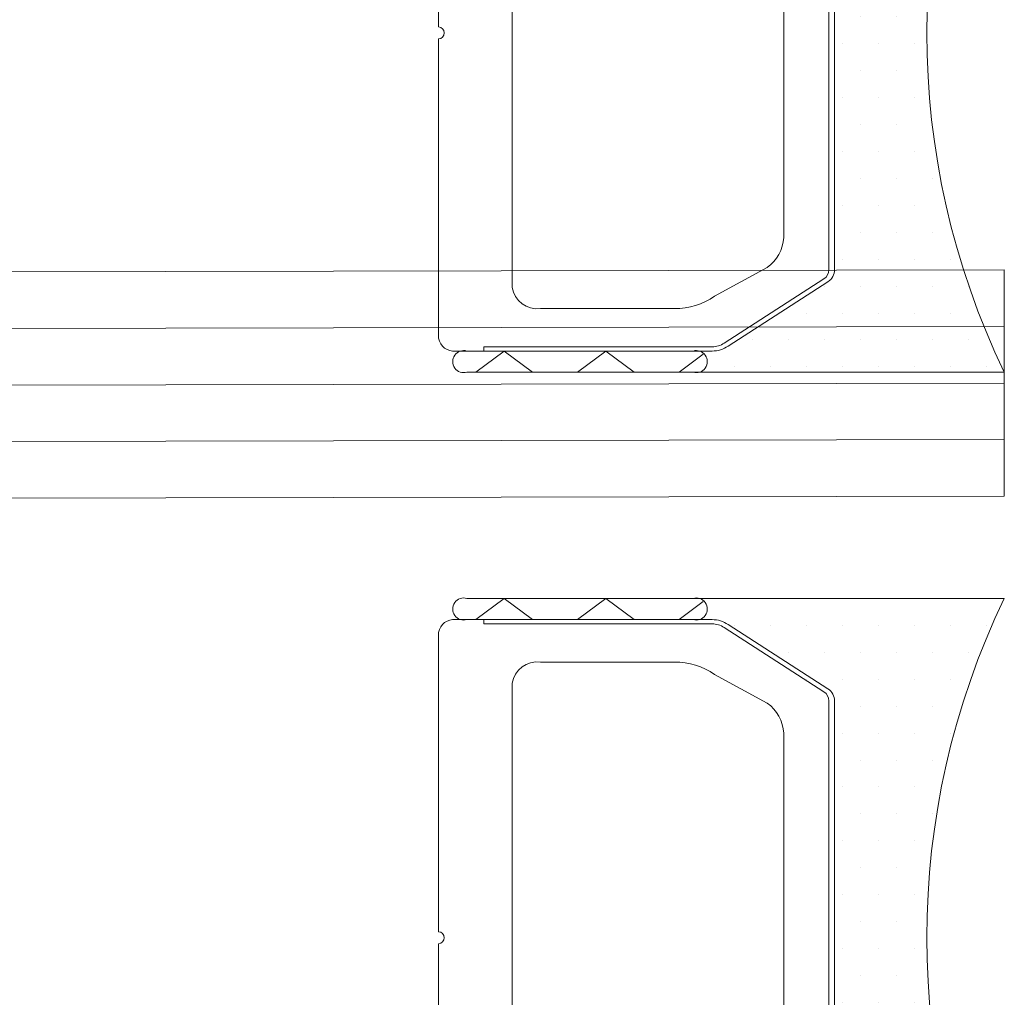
# Model space of a CAD drawing. Header units: millimetres. Extents: x 71658 to 298332, y -154437 to -30421.
# Tile 112 of 155: x 94001 to 94018, y -58664 to -58646. Entities that reach past the tile are written whole.
import ezdxf

# ---------------------------------------------------------------- set-up
doc = ezdxf.new("R2010")
doc.units = ezdxf.units.MM
doc.header["$LTSCALE"] = 500
doc.header["$MEASUREMENT"] = 0
doc.layers.get('0').update_dxf_attribs({"color": 250, "lineweight": 5})
for name, color, linetype, lineweight in [('2-0', 30, 'Continuous', 0), ('3-0', 84, 'Continuous', 0), ('A-13-UKS', 250, 'Continuous', 5), ('S11_Stahl_Kontur', 62, 'Continuous', 0)]:
    doc.layers.add(name, color=color, linetype=linetype, lineweight=lineweight)

# ---------------------------------------------------------------- blocks, each defined once
blk = doc.blocks.new('__DB3DAA4F_5E89_4629_8CFB_890E73333C2B_')
at = {"color": 7}
blk.add_lwpolyline([(148.0998452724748, -256.3416985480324), (150.4714181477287, -256.3416985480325)], dxfattribs=at)
at = {"layer": '2-0'}
for p, q in [((147.7714181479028, -255.2166985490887), (142.2714181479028, -255.2166985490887)), ((151.7714181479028, -255.2166985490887), (147.7714181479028, -255.2166985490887)), ((142.5889181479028, -255.6929485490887), (142.5889181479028, -255.6929485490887)), ((143.2239181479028, -255.6929485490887), (143.2239181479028, -255.6929485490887)), ((143.8589181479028, -255.6929485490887), (143.8589181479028, -255.6929485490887)), ((144.4939181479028, -255.6929485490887), (144.4939181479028, -255.6929485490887)), ((145.1289181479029, -255.6929485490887), (145.1289181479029, -255.6929485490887)), ((145.7639181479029, -255.6929485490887), (145.7639181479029, -255.6929485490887)), ((146.3989181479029, -255.6929485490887), (146.3989181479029, -255.6929485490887)), ((147.0339181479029, -255.6929485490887), (147.0339181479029, -255.6929485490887)), ((147.7714181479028, -255.5916985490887), (151.7714181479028, -255.5916985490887)), ((142.9064181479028, -256.1691985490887), (142.9064181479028, -256.1691985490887)), ((143.5414181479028, -256.1691985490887), (143.5414181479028, -256.1691985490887)), ((144.1764181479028, -256.1691985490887), (144.1764181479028, -256.1691985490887)), ((144.8114181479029, -256.1691985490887), (144.8114181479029, -256.1691985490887)), ((145.4464181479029, -256.1691985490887), (145.4464181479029, -256.1691985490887)), ((146.0814181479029, -256.1691985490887), (146.0814181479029, -256.1691985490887)), ((143.2239181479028, -256.6454485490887), (143.2239181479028, -256.6454485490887)), ((143.8589181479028, -256.6454485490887), (143.8589181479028, -256.6454485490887)), ((144.4939181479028, -256.6454485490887), (144.4939181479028, -256.6454485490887)), ((145.1289181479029, -256.6454485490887), (145.1289181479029, -256.6454485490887)), ((145.7639181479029, -256.6454485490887), (145.7639181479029, -256.6454485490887)), ((143.5414181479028, -257.1216985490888), (143.5414181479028, -257.1216985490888)), ((144.1764181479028, -257.1216985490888), (144.1764181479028, -257.1216985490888)), ((144.8114181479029, -257.1216985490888), (144.8114181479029, -257.1216985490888)), ((145.2714181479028, -265.1087034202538), (145.2714181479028, -257.3246936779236)), ((143.2239181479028, -257.5979485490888), (143.2239181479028, -257.5979485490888)), ((143.8589181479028, -257.5979485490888), (143.8589181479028, -257.5979485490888)), ((144.4939181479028, -257.5979485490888), (144.4939181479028, -257.5979485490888)), ((145.1289181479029, -257.5979485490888), (145.1289181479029, -257.5979485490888)), ((143.5414181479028, -258.0741985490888), (143.5414181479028, -258.0741985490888)), ((144.1764181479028, -258.0741985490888), (144.1764181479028, -258.0741985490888)), ((144.8114181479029, -258.0741985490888), (144.8114181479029, -258.0741985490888)), ((143.8589181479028, -258.5504485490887), (143.8589181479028, -258.5504485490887)), ((144.4939181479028, -258.5504485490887), (144.4939181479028, -258.5504485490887)), ((145.1289181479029, -258.5504485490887), (145.1289181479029, -258.5504485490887)), ((143.5414181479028, -259.0266985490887), (143.5414181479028, -259.0266985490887)), ((144.1764181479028, -259.0266985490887), (144.1764181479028, -259.0266985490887)), ((144.8114181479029, -259.0266985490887), (144.8114181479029, -259.0266985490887)), ((143.8589181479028, -259.5029485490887), (143.8589181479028, -259.5029485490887)), ((144.4939181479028, -259.5029485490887), (144.4939181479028, -259.5029485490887)), ((145.1289181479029, -259.5029485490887), (145.1289181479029, -259.5029485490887)), ((144.1764181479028, -259.9791985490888), (144.1764181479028, -259.9791985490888)), ((144.8114181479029, -259.9791985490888), (144.8114181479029, -259.9791985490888)), ((143.8589181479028, -260.4554485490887), (143.8589181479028, -260.4554485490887)), ((144.4939181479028, -260.4554485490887), (144.4939181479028, -260.4554485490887)), ((145.1289181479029, -260.4554485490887), (145.1289181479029, -260.4554485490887)), ((144.1764181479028, -260.9316985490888), (144.1764181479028, -260.9316985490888)), ((144.8114181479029, -260.9316985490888), (144.8114181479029, -260.9316985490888)), ((143.8589181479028, -261.4079485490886), (143.8589181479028, -261.4079485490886)), ((144.4939181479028, -261.4079485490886), (144.4939181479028, -261.4079485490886)), ((145.1289181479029, -261.4079485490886), (145.1289181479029, -261.4079485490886)), ((144.1764181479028, -261.8841985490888), (144.1764181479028, -261.8841985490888)), ((144.8114181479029, -261.8841985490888), (144.8114181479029, -261.8841985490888)), ((143.8589181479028, -262.3604485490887), (143.8589181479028, -262.3604485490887)), ((144.4939181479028, -262.3604485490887), (144.4939181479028, -262.3604485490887)), ((145.1289181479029, -262.3604485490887), (145.1289181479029, -262.3604485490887)), ((144.1764181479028, -262.8366985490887), (144.1764181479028, -262.8366985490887)), ((144.8114181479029, -262.8366985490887), (144.8114181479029, -262.8366985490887)), ((143.8589181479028, -263.3129485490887), (143.8589181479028, -263.3129485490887)), ((144.4939181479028, -263.3129485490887), (144.4939181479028, -263.3129485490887)), ((145.1289181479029, -263.3129485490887), (145.1289181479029, -263.3129485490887)), ((143.5414181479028, -263.7891985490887), (143.5414181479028, -263.7891985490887)), ((144.1764181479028, -263.7891985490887), (144.1764181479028, -263.7891985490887)), ((144.8114181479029, -263.7891985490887), (144.8114181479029, -263.7891985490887)), ((143.8589181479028, -264.2654485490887), (143.8589181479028, -264.2654485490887)), ((144.4939181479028, -264.2654485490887), (144.4939181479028, -264.2654485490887)), ((145.1289181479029, -264.2654485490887), (145.1289181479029, -264.2654485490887)), ((143.5414181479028, -264.7416985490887), (143.5414181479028, -264.7416985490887)), ((144.1764181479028, -264.7416985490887), (144.1764181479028, -264.7416985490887)), ((144.8114181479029, -264.7416985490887), (144.8114181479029, -264.7416985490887)), ((143.2239181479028, -265.2179485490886), (143.2239181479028, -265.2179485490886)), ((143.8589181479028, -265.2179485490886), (143.8589181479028, -265.2179485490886)), ((144.4939181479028, -265.2179485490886), (144.4939181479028, -265.2179485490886)), ((145.1289181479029, -265.2179485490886), (145.1289181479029, -265.2179485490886)), ((142.9064181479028, -265.6941985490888), (142.9064181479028, -265.6941985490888)), ((143.5414181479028, -265.6941985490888), (143.5414181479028, -265.6941985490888)), ((144.1764181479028, -265.6941985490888), (144.1764181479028, -265.6941985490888)), ((144.8114181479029, -265.6941985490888), (144.8114181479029, -265.6941985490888)), ((145.4464181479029, -265.6941985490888), (145.4464181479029, -265.6941985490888)), ((143.2239181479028, -266.1704485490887), (143.2239181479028, -266.1704485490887)), ((143.8589181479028, -266.1704485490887), (143.8589181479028, -266.1704485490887)), ((144.4939181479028, -266.1704485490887), (144.4939181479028, -266.1704485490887)), ((145.1289181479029, -266.1704485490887), (145.1289181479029, -266.1704485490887)), ((145.7639181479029, -266.1704485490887), (145.7639181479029, -266.1704485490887)), ((142.9064181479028, -266.6466985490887), (142.9064181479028, -266.6466985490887)), ((143.5414181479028, -266.6466985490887), (143.5414181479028, -266.6466985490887)), ((144.1764181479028, -266.6466985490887), (144.1764181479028, -266.6466985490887)), ((144.8114181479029, -266.6466985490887), (144.8114181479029, -266.6466985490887)), ((145.4464181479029, -266.6466985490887), (145.4464181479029, -266.6466985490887)), ((146.0814181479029, -266.6466985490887), (146.0814181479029, -266.6466985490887)), ((146.7164181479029, -266.6466985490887), (146.7164181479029, -266.6466985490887)), ((151.7714181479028, -266.8416985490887), (147.7714181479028, -266.8416985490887)), ((142.5889181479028, -267.1229485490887), (142.5889181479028, -267.1229485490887)), ((143.2239181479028, -267.1229485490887), (143.2239181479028, -267.1229485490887)), ((143.8589181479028, -267.1229485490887), (143.8589181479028, -267.1229485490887)), ((144.4939181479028, -267.1229485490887), (144.4939181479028, -267.1229485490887)), ((145.1289181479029, -267.1229485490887), (145.1289181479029, -267.1229485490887)), ((145.7639181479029, -267.1229485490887), (145.7639181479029, -267.1229485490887)), ((146.3989181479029, -267.1229485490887), (146.3989181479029, -267.1229485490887)), ((147.0339181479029, -267.1229485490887), (147.0339181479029, -267.1229485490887)), ((142.2714181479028, -267.2166985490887), (147.7714181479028, -267.2166985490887)), ((147.7714181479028, -267.2166985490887), (151.7714181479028, -267.2166985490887))]:
    blk.add_line(p, q, dxfattribs=at)
for centre, radius, start, end in [((129.817732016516, -261.2166985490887), 13.82368613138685, 334.2759272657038, 25.72407273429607), ((147.7167306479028, -255.4041985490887), 0.1953125, 73.73979529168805, 286.260204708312), ((147.7167306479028, -255.4041985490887), 0.1953125, 73.73979529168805, 286.260204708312), ((151.8261056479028, -255.4041985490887), 0.1953125, 253.739795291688, 106.2602047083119), ((147.7167306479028, -267.0291985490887), 0.1953125, 73.73979529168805, 286.260204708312), ((147.7167306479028, -267.0291985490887), 0.1953125, 73.73979529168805, 286.260204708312), ((151.8261056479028, -267.0291985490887), 0.1953125, 253.739795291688, 106.2602047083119)]:
    blk.add_arc(centre, radius, start, end, dxfattribs=at)
at = {"layer": '3-0'}
for p, q in [((147.5946414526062, -255.2716160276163), (148.0214181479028, -255.5916985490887)), ((148.8174693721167, -255.5916985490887), (149.3174693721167, -255.2166985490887)), ((149.3174693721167, -255.2166985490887), (149.8174693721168, -255.5916985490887)), ((150.6135205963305, -255.5916985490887), (151.1135205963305, -255.2166985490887)), ((151.1135205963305, -255.2166985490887), (151.6135205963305, -255.5916985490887)), ((147.5946414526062, -266.8966160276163), (148.0214181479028, -267.2166985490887)), ((148.8174693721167, -267.2166985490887), (149.3174693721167, -266.8416985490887)), ((149.3174693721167, -266.8416985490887), (149.8174693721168, -267.2166985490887)), ((150.6135205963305, -267.2166985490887), (151.1135205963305, -266.8416985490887)), ((151.1135205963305, -266.8416985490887), (151.6135205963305, -267.2166985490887))]:
    blk.add_line(p, q, dxfattribs=at)
at = {"layer": 'S11_Stahl_Kontur'}
for p, q in [((145.3885754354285, -256.8163305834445), (147.154260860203, -255.6795665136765)), ((147.4371035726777, -255.5916985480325), (151.9714181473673, -255.5916985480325)), ((151.4714181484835, -255.6666985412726), (147.4371035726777, -255.6666985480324)), ((151.4714181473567, -255.591698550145), (151.4714181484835, -255.6666985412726)), ((147.2249715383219, -255.7325995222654), (145.4592861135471, -256.8693635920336)), ((152.2714181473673, -255.8166985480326), (152.2714181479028, -261.1106325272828)), ((148.0998452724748, -256.3416985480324), (150.4714181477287, -256.3416985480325)), ((146.4643113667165, -257.0701888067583), (147.3927384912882, -256.5613684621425)), ((150.9714181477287, -256.7166985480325), (150.971418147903, -261.2166985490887)), ((145.2714181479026, -265.4049344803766), (145.2714181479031, -257.0284626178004)), ((145.3714181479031, -257.0284626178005), (145.3714181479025, -265.4049344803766)), ((146.1714181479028, -261.2166985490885), (146.171418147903, -257.6005188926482)), ((146.1714181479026, -264.8328782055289), (146.1714181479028, -261.2166985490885)), ((150.971418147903, -261.2166985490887), (150.9714181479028, -265.7166985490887)), ((152.2714181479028, -261.3227645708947), (152.2714181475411, -266.6166985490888)), ((147.3927384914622, -265.8720286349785), (146.464311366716, -265.3632082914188)), ((147.1542608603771, -266.7538305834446), (145.3885754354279, -265.6170665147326)), ((145.4592861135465, -265.5640335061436), (147.2249715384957, -266.7007975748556)), ((150.4714181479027, -266.0916985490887), (148.0998452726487, -266.0916985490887)), ((147.4371035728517, -266.7666985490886), (151.4714181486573, -266.7666985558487)), ((151.4714181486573, -266.7666985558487), (151.4714181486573, -266.8416985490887)), ((151.9714181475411, -266.8416985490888), (147.4371035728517, -266.8416985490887))]:
    blk.add_line(p, q, dxfattribs=at)
for centre, radius, start, end in [((147.4298449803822, -256.0674959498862), 0.4758527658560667, 89.12598420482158, 125.3898928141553), ((147.4316596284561, -256.0235465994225), 0.3568895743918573, 89.12598420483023, 125.3898928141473), ((152.0042306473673, -255.8604485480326), 0.2707456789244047, 9.299241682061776, 96.96096302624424), ((148.081698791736, -257.5311920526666), 1.189631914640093, 89.125984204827, 125.3898928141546), ((150.5261056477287, -256.7896152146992), 0.4512427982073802, 9.299241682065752, 96.96096302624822), ((145.5395700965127, -257.0381407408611), 0.2683265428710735, 124.2446167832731, 177.9329815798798), ((145.5725321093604, -257.035721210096), 0.201244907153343, 124.2446167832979, 177.9329815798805), ((146.8417980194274, -257.6247142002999), 0.670816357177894, 124.2446167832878, 177.9329815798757), ((152.2776681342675, -261.2166985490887), 0.1062500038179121, 93.37227919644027, 266.6277208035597), ((146.8417980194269, -264.8086828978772), 0.6708163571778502, 182.0670184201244, 235.7553832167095), ((145.5395700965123, -265.395256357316), 0.2683265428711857, 182.0670184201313, 235.7553832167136), ((145.5725321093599, -265.3976758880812), 0.2012449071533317, 182.0670184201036, 235.7553832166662), ((150.5261056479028, -265.643781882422), 0.4512427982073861, 263.0390369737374, 350.7007583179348), ((148.08169879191, -264.9022050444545), 1.189631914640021, 234.6101071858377, 270.8740157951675), ((152.0042306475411, -266.5729485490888), 0.2707456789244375, 263.0390369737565, 350.7007583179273), ((147.4298449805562, -266.365901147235), 0.4758527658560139, 234.6101071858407, 270.8740157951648), ((147.4316596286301, -266.4098504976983), 0.3568895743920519, 234.6101071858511, 270.8740157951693)]:
    blk.add_arc(centre, radius, start, end, dxfattribs=at)
blk = doc.blocks.new('__DF428FCB_A8F9_4BA6_9EA6_F6E3C9B69320_')
at = {"color": 7}
blk.add_lwpolyline([(148.0998452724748, -240.3416985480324), (150.4714181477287, -240.3416985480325)], dxfattribs=at)
at = {"layer": '2-0'}
for p, q in [((147.7714181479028, -239.2166985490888), (142.2714181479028, -239.2166985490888)), ((151.7714181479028, -239.2166985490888), (147.7714181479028, -239.2166985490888)), ((147.7714181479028, -239.5916985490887), (151.7714181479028, -239.5916985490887)), ((142.5889181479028, -239.6929485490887), (142.5889181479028, -239.6929485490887)), ((143.2239181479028, -239.6929485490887), (143.2239181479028, -239.6929485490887)), ((143.8589181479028, -239.6929485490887), (143.8589181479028, -239.6929485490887)), ((144.4939181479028, -239.6929485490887), (144.4939181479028, -239.6929485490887)), ((145.1289181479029, -239.6929485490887), (145.1289181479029, -239.6929485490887)), ((145.7639181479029, -239.6929485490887), (145.7639181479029, -239.6929485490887)), ((146.3989181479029, -239.6929485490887), (146.3989181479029, -239.6929485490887)), ((147.0339181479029, -239.6929485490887), (147.0339181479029, -239.6929485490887)), ((142.9064181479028, -240.1691985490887), (142.9064181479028, -240.1691985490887)), ((143.5414181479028, -240.1691985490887), (143.5414181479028, -240.1691985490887)), ((144.1764181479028, -240.1691985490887), (144.1764181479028, -240.1691985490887)), ((144.8114181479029, -240.1691985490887), (144.8114181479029, -240.1691985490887)), ((145.4464181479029, -240.1691985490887), (145.4464181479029, -240.1691985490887)), ((146.0814181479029, -240.1691985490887), (146.0814181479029, -240.1691985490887)), ((143.2239181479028, -240.6454485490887), (143.2239181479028, -240.6454485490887)), ((143.8589181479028, -240.6454485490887), (143.8589181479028, -240.6454485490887)), ((144.4939181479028, -240.6454485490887), (144.4939181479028, -240.6454485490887)), ((145.1289181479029, -240.6454485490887), (145.1289181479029, -240.6454485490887)), ((145.7639181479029, -240.6454485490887), (145.7639181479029, -240.6454485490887)), ((143.5414181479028, -241.1216985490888), (143.5414181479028, -241.1216985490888)), ((144.1764181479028, -241.1216985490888), (144.1764181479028, -241.1216985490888)), ((144.8114181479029, -241.1216985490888), (144.8114181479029, -241.1216985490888)), ((145.2714181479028, -249.1087034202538), (145.2714181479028, -241.3246936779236)), ((143.2239181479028, -241.5979485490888), (143.2239181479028, -241.5979485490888)), ((143.8589181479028, -241.5979485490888), (143.8589181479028, -241.5979485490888)), ((144.4939181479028, -241.5979485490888), (144.4939181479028, -241.5979485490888)), ((145.1289181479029, -241.5979485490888), (145.1289181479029, -241.5979485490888)), ((143.5414181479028, -242.0741985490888), (143.5414181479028, -242.0741985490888)), ((144.1764181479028, -242.0741985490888), (144.1764181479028, -242.0741985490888)), ((144.8114181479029, -242.0741985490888), (144.8114181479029, -242.0741985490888)), ((143.8589181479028, -242.5504485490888), (143.8589181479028, -242.5504485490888)), ((144.4939181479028, -242.5504485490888), (144.4939181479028, -242.5504485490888)), ((145.1289181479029, -242.5504485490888), (145.1289181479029, -242.5504485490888)), ((143.5414181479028, -243.0266985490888), (143.5414181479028, -243.0266985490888)), ((144.1764181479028, -243.0266985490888), (144.1764181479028, -243.0266985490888)), ((144.8114181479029, -243.0266985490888), (144.8114181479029, -243.0266985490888)), ((143.8589181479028, -243.5029485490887), (143.8589181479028, -243.5029485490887)), ((144.4939181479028, -243.5029485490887), (144.4939181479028, -243.5029485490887)), ((145.1289181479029, -243.5029485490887), (145.1289181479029, -243.5029485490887)), ((144.1764181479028, -243.9791985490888), (144.1764181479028, -243.9791985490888)), ((144.8114181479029, -243.9791985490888), (144.8114181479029, -243.9791985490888)), ((143.8589181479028, -244.4554485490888), (143.8589181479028, -244.4554485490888)), ((144.4939181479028, -244.4554485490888), (144.4939181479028, -244.4554485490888)), ((145.1289181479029, -244.4554485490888), (145.1289181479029, -244.4554485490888)), ((144.1764181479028, -244.9316985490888), (144.1764181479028, -244.9316985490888)), ((144.8114181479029, -244.9316985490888), (144.8114181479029, -244.9316985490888)), ((143.8589181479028, -245.4079485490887), (143.8589181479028, -245.4079485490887)), ((144.4939181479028, -245.4079485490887), (144.4939181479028, -245.4079485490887)), ((145.1289181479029, -245.4079485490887), (145.1289181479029, -245.4079485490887)), ((144.1764181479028, -245.8841985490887), (144.1764181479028, -245.8841985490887)), ((144.8114181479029, -245.8841985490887), (144.8114181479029, -245.8841985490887)), ((143.8589181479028, -246.3604485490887), (143.8589181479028, -246.3604485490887)), ((144.4939181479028, -246.3604485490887), (144.4939181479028, -246.3604485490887)), ((145.1289181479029, -246.3604485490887), (145.1289181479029, -246.3604485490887)), ((144.1764181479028, -246.8366985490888), (144.1764181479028, -246.8366985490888)), ((144.8114181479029, -246.8366985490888), (144.8114181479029, -246.8366985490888)), ((143.8589181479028, -247.3129485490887), (143.8589181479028, -247.3129485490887)), ((144.4939181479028, -247.3129485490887), (144.4939181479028, -247.3129485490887)), ((145.1289181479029, -247.3129485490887), (145.1289181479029, -247.3129485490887)), ((143.5414181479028, -247.7891985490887), (143.5414181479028, -247.7891985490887)), ((144.1764181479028, -247.7891985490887), (144.1764181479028, -247.7891985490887)), ((144.8114181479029, -247.7891985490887), (144.8114181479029, -247.7891985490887)), ((143.8589181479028, -248.2654485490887), (143.8589181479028, -248.2654485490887)), ((144.4939181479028, -248.2654485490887), (144.4939181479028, -248.2654485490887)), ((145.1289181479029, -248.2654485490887), (145.1289181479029, -248.2654485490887)), ((143.5414181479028, -248.7416985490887), (143.5414181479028, -248.7416985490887)), ((144.1764181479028, -248.7416985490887), (144.1764181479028, -248.7416985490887)), ((144.8114181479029, -248.7416985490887), (144.8114181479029, -248.7416985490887)), ((143.2239181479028, -249.2179485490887), (143.2239181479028, -249.2179485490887)), ((143.8589181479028, -249.2179485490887), (143.8589181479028, -249.2179485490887)), ((144.4939181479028, -249.2179485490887), (144.4939181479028, -249.2179485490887)), ((145.1289181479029, -249.2179485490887), (145.1289181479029, -249.2179485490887)), ((142.9064181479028, -249.6941985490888), (142.9064181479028, -249.6941985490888)), ((143.5414181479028, -249.6941985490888), (143.5414181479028, -249.6941985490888)), ((144.1764181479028, -249.6941985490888), (144.1764181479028, -249.6941985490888)), ((144.8114181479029, -249.6941985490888), (144.8114181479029, -249.6941985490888)), ((145.4464181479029, -249.6941985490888), (145.4464181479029, -249.6941985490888)), ((143.2239181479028, -250.1704485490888), (143.2239181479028, -250.1704485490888)), ((143.8589181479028, -250.1704485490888), (143.8589181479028, -250.1704485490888)), ((144.4939181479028, -250.1704485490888), (144.4939181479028, -250.1704485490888)), ((145.1289181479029, -250.1704485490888), (145.1289181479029, -250.1704485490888)), ((145.7639181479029, -250.1704485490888), (145.7639181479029, -250.1704485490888)), ((142.9064181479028, -250.6466985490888), (142.9064181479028, -250.6466985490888)), ((143.5414181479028, -250.6466985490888), (143.5414181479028, -250.6466985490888)), ((144.1764181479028, -250.6466985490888), (144.1764181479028, -250.6466985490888)), ((144.8114181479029, -250.6466985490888), (144.8114181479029, -250.6466985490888)), ((145.4464181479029, -250.6466985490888), (145.4464181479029, -250.6466985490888)), ((146.0814181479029, -250.6466985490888), (146.0814181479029, -250.6466985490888)), ((146.7164181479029, -250.6466985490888), (146.7164181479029, -250.6466985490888)), ((151.7714181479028, -250.8416985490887), (147.7714181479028, -250.8416985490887)), ((142.5889181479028, -251.1229485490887), (142.5889181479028, -251.1229485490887)), ((143.2239181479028, -251.1229485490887), (143.2239181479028, -251.1229485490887)), ((143.8589181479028, -251.1229485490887), (143.8589181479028, -251.1229485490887)), ((144.4939181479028, -251.1229485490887), (144.4939181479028, -251.1229485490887)), ((145.1289181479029, -251.1229485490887), (145.1289181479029, -251.1229485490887)), ((145.7639181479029, -251.1229485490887), (145.7639181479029, -251.1229485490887)), ((146.3989181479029, -251.1229485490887), (146.3989181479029, -251.1229485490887)), ((147.0339181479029, -251.1229485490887), (147.0339181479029, -251.1229485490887)), ((142.2714181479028, -251.2166985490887), (147.7714181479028, -251.2166985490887)), ((147.7714181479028, -251.2166985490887), (151.7714181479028, -251.2166985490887))]:
    blk.add_line(p, q, dxfattribs=at)
for centre, radius, start, end in [((129.817732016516, -245.2166985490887), 13.82368613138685, 334.275927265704, 25.72407273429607), ((147.7167306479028, -239.4041985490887), 0.1953125, 73.73979529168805, 286.260204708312), ((147.7167306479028, -239.4041985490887), 0.1953125, 73.73979529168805, 286.260204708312), ((151.8261056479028, -239.4041985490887), 0.1953125, 253.739795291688, 106.2602047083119), ((147.7167306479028, -251.0291985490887), 0.1953125, 73.73979529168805, 286.260204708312), ((147.7167306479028, -251.0291985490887), 0.1953125, 73.73979529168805, 286.260204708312), ((151.8261056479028, -251.0291985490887), 0.1953125, 253.739795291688, 106.2602047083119)]:
    blk.add_arc(centre, radius, start, end, dxfattribs=at)
at = {"layer": '3-0'}
for p, q in [((147.5946414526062, -239.2716160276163), (148.0214181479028, -239.5916985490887)), ((148.8174693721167, -239.5916985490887), (149.3174693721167, -239.2166985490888)), ((149.3174693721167, -239.2166985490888), (149.8174693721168, -239.5916985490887)), ((150.6135205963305, -239.5916985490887), (151.1135205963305, -239.2166985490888)), ((151.1135205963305, -239.2166985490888), (151.6135205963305, -239.5916985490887)), ((147.5946414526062, -250.8966160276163), (148.0214181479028, -251.2166985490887)), ((148.8174693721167, -251.2166985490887), (149.3174693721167, -250.8416985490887)), ((149.3174693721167, -250.8416985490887), (149.8174693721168, -251.2166985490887)), ((150.6135205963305, -251.2166985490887), (151.1135205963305, -250.8416985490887)), ((151.1135205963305, -250.8416985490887), (151.6135205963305, -251.2166985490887))]:
    blk.add_line(p, q, dxfattribs=at)
at = {"layer": 'S11_Stahl_Kontur'}
for p, q in [((145.3885754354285, -240.8163305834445), (147.154260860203, -239.6795665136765)), ((147.4371035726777, -239.5916985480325), (151.9714181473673, -239.5916985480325)), ((151.4714181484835, -239.6666985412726), (147.4371035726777, -239.6666985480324)), ((151.4714181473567, -239.5916985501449), (151.4714181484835, -239.6666985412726)), ((147.2249715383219, -239.7325995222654), (145.4592861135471, -240.8693635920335)), ((152.2714181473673, -239.8166985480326), (152.2714181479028, -245.1106325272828)), ((148.0998452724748, -240.3416985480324), (150.4714181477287, -240.3416985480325)), ((146.4643113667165, -241.0701888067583), (147.3927384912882, -240.5613684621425)), ((150.9714181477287, -240.7166985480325), (150.971418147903, -245.2166985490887)), ((145.2714181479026, -249.4049344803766), (145.2714181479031, -241.0284626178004)), ((145.3714181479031, -241.0284626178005), (145.3714181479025, -249.4049344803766)), ((146.1714181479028, -245.2166985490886), (146.171418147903, -241.6005188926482)), ((146.1714181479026, -248.8328782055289), (146.1714181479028, -245.2166985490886)), ((150.971418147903, -245.2166985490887), (150.9714181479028, -249.7166985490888)), ((152.2714181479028, -245.3227645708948), (152.2714181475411, -250.6166985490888)), ((147.3927384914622, -249.8720286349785), (146.464311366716, -249.3632082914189)), ((145.4592861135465, -249.5640335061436), (147.2249715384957, -250.7007975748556)), ((147.1542608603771, -250.7538305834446), (145.3885754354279, -249.6170665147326)), ((150.4714181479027, -250.0916985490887), (148.0998452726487, -250.0916985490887)), ((147.4371035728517, -250.7666985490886), (151.4714181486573, -250.7666985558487)), ((151.4714181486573, -250.7666985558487), (151.4714181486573, -250.8416985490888)), ((151.9714181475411, -250.8416985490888), (147.4371035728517, -250.8416985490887))]:
    blk.add_line(p, q, dxfattribs=at)
for centre, radius, start, end in [((147.4298449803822, -240.0674959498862), 0.4758527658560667, 89.12598420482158, 125.3898928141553), ((147.4316596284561, -240.0235465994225), 0.3568895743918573, 89.12598420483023, 125.3898928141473), ((152.0042306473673, -239.8604485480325), 0.2707456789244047, 9.299241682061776, 96.96096302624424), ((148.081698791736, -241.5311920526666), 1.189631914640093, 89.125984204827, 125.3898928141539), ((150.5261056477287, -240.7896152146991), 0.4512427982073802, 9.299241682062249, 96.96096302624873), ((145.5395700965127, -241.0381407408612), 0.268326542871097, 124.2446167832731, 177.932981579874), ((145.5725321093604, -241.035721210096), 0.201244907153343, 124.2446167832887, 177.9329815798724), ((146.8417980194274, -241.6247142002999), 0.670816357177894, 124.2446167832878, 177.9329815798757), ((152.2776681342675, -245.2166985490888), 0.1062500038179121, 93.37227919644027, 266.6277208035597), ((146.8417980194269, -248.8086828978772), 0.6708163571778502, 182.0670184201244, 235.7553832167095), ((145.5395700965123, -249.3952563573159), 0.2683265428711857, 182.0670184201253, 235.7553832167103), ((145.5725321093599, -249.3976758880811), 0.2012449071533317, 182.0670184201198, 235.7553832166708), ((150.5261056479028, -249.6437818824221), 0.4512427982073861, 263.039036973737, 350.7007583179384), ((148.08169879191, -248.9022050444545), 1.189631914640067, 234.6101071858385, 270.8740157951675), ((152.0042306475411, -250.5729485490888), 0.2707456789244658, 263.0390369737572, 350.7007583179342), ((147.4298449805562, -250.365901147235), 0.4758527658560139, 234.6101071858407, 270.8740157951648), ((147.4316596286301, -250.4098504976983), 0.356889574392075, 234.6101071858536, 270.8740157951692)]:
    blk.add_arc(centre, radius, start, end, dxfattribs=at)
blk = doc.blocks.new('lükanduksed')
at = {"layer": 'A-13-UKS'}
for p, q in [((94018.28880329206, -58650.78314225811), (93096.18880329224, -58652.59207830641)), ((94018.28880329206, -58654.78314225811), (94018.28880329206, -58650.78314225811)), ((94018.28880329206, -58651.78314225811), (93096.18880329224, -58653.59207830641)), ((94018.28880329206, -58652.78314225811), (93096.18880329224, -58654.59207830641)), ((94018.28880329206, -58653.78314225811), (93096.18880329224, -58655.59207830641)), ((94018.28880329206, -58654.78314225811), (93096.18880329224, -58656.59207830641))]:
    blk.add_line(p, q, dxfattribs=at)
at = {"layer": 'A-13-UKS', "xscale": -1}
for name in ['__DF428FCB_A8F9_4BA6_9EA6_F6E3C9B69320_', '__DB3DAA4F_5E89_4629_8CFB_890E73333C2B_']:
    blk.add_blockref(name, (94160.56022143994, -58401.37537975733), dxfattribs=at)

msp = doc.modelspace()

# ---------------------------------------------------------------- block references
at = {"layer": 'A-13-UKS'}
msp.add_blockref('lükanduksed', (0, 0), dxfattribs=at)

doc.saveas('drawing.dxf')
